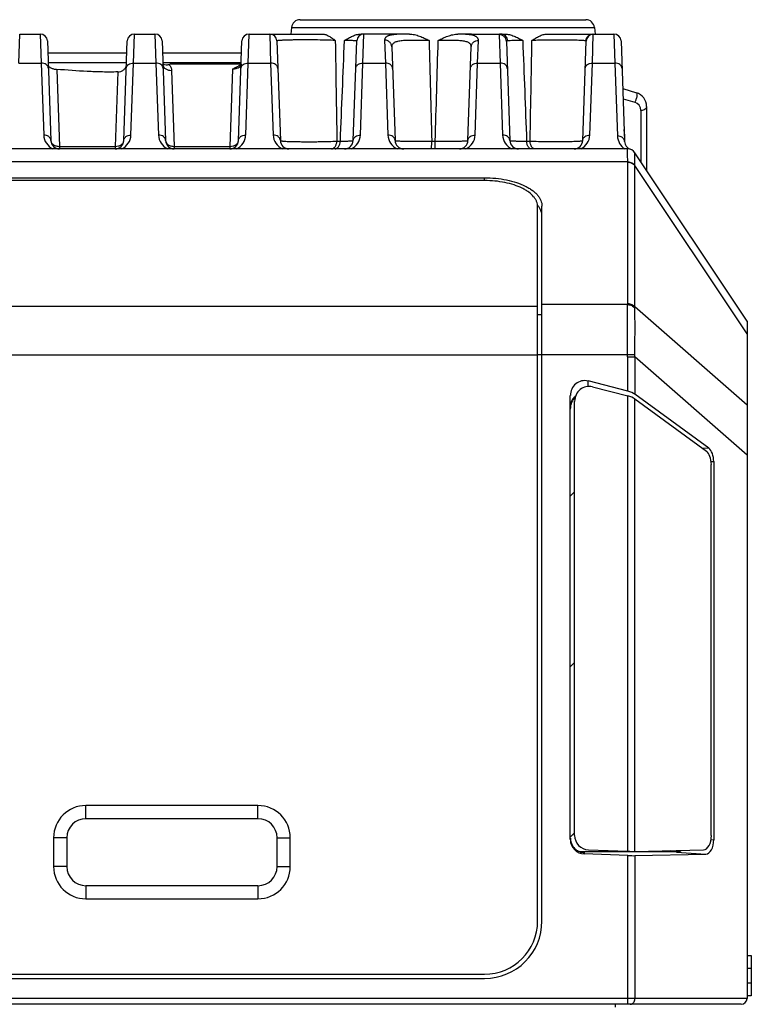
# Model space of a CAD drawing. Header units: millimetres. Extents: x 29 to 359, y 24 to 268.
# Tile 3 of 17: x 93 to 118, y 50 to 84. Entities that reach past the tile are written whole.
import ezdxf

# ---------------------------------------------------------------- set-up
doc = ezdxf.new("R2010")
doc.units = ezdxf.units.MM
doc.header["$LTSCALE"] = 23.1
doc.layers.add('00_COMPONENTS', color=7, linetype='CONTINUOUS')

msp = doc.modelspace()

# ---------------------------------------------------------------- linework, layer by layer
at = {"layer": '00_COMPONENTS'}
for p, q in [((102.629, 84.386), (112.589, 84.386)), ((102.331, 84.118), (102.307, 83.886)), ((102.331, 84.118), (112.888, 84.118)), ((112.888, 84.118), (112.912, 83.886)), ((92.817, 82.877), (92.851, 83.886)), ((92.851, 83.886), (93.568, 83.886)), ((93.568, 83.886), (93.601, 82.877)), ((96.817, 82.877), (96.851, 83.886)), ((96.851, 83.886), (97.568, 83.886)), ((97.568, 83.886), (97.601, 82.877)), ((100.817, 82.877), (100.851, 83.886)), ((100.851, 83.886), (103.407, 83.886)), ((101.568, 83.886), (101.601, 82.877)), ((106.437, 83.886), (104.753, 83.886)), ((104.817, 82.877), (104.851, 83.886)), ((106.367, 83.886), (106.366, 83.886)), ((108.609, 83.886), (108.132, 83.885)), ((108.609, 83.886), (109.76, 83.886)), ((109.569, 83.867), (109.601, 82.877)), ((111.238, 83.886), (113.568, 83.886)), ((112.817, 82.877), (112.851, 83.883)), ((113.568, 83.886), (113.601, 82.877)), ((93.818, 83.645), (93.939, 80.176)), ((96.48, 80.176), (96.601, 83.645)), ((97.818, 83.645), (97.939, 80.176)), ((100.48, 80.176), (100.601, 83.645)), ((101.818, 83.645), (101.939, 80.176)), ((104.48, 80.176), (104.601, 83.645)), ((105.575, 83.674), (105.601, 82.877)), ((105.825, 83.443), (105.939, 80.176)), ((108.48, 80.176), (108.594, 83.436)), ((108.817, 82.877), (108.843, 83.666)), ((109.818, 83.627), (109.939, 80.176)), ((112.48, 80.176), (112.601, 83.642)), ((113.818, 83.645), (113.94, 80.145)), ((93.832, 83.237), (96.587, 83.237)), ((97.832, 83.237), (100.587, 83.237)), ((92.817, 82.877), (93.601, 82.877)), ((93.601, 82.877), (93.689, 80.367)), ((93.844, 82.896), (96.575, 82.896)), ((96.572, 82.821), (96.572, 82.826)), ((96.73, 80.367), (96.817, 82.877)), ((96.817, 82.877), (97.601, 82.877)), ((97.601, 82.877), (97.689, 80.367)), ((97.844, 82.896), (100.575, 82.896)), ((98.112, 82.845), (100.573, 82.845)), ((100.73, 80.367), (100.817, 82.877)), ((100.817, 82.877), (101.601, 82.877)), ((101.601, 82.877), (101.689, 80.367)), ((104.73, 80.367), (104.817, 82.877)), ((104.817, 82.877), (105.601, 82.877)), ((105.601, 82.877), (105.689, 80.367)), ((108.73, 80.367), (108.817, 82.877)), ((108.817, 82.877), (109.601, 82.877)), ((109.601, 82.877), (109.689, 80.367)), ((112.73, 80.367), (112.817, 82.877)), ((112.817, 82.877), (113.601, 82.877)), ((113.601, 82.877), (113.69, 80.335)), ((94.145, 82.655), (94.239, 79.974)), ((96.27, 82.566), (96.18, 79.974)), ((98.146, 82.619), (98.239, 79.974)), ((100.274, 82.66), (100.18, 79.974)), ((113.876, 81.987), (114.353, 81.844)), ((113.888, 81.633), (114.296, 81.511)), ((114.709, 81.365), (114.709, 79.136)), ((114.509, 81.224), (114.509, 79.436)), ((113.938, 80.399), (113.931, 80.394)), ((113.931, 80.392), (113.938, 80.399)), ((113.938, 80.399), (113.938, 80.198)), ((94.239, 79.974), (94.239, 79.886)), ((94.239, 79.974), (96.18, 79.974)), ((96.18, 79.974), (96.18, 79.886)), ((98.239, 79.974), (98.239, 79.886)), ((98.239, 79.974), (100.18, 79.974)), ((100.18, 79.974), (100.18, 79.886)), ((103.911, 80.155), (104.032, 80.155)), ((107.218, 80.155), (107.339, 80.155)), ((110.525, 80.155), (110.646, 80.155)), ((114.049, 79.886), (68.37, 79.886)), ((118.209, 73.886), (114.298, 79.753)), ((114.298, 79.753), (114.298, 79.753)), ((114.049, 79.434), (68.37, 79.434)), ((114.049, 74.498), (114.049, 79.424)), ((114.298, 74.382), (114.298, 79.308)), ((118.209, 73.442), (114.298, 79.308)), ((73.359, 78.879), (109.059, 78.879)), ((109.059, 78.782), (73.359, 78.782)), ((109.059, 78.782), (109.059, 78.879)), ((110.909, 52.986), (110.909, 77.873)), ((111.059, 52.986), (111.059, 77.896)), ((114.048, 74.46), (111.059, 74.46)), ((71.509, 74.411), (110.909, 74.411)), ((110.909, 74.112), (111.059, 74.112)), ((118.209, 70.958), (114.298, 74.382)), ((118.209, 73.886), (118.209, 50.286)), ((110.909, 72.719), (114.048, 72.719)), ((114.048, 72.719), (114.299, 72.725)), ((71.509, 72.709), (110.909, 72.709)), ((114.049, 71.445), (114.049, 72.643)), ((114.049, 72.643), (114.298, 72.643)), ((114.298, 72.643), (114.298, 71.339)), ((118.209, 69.219), (114.298, 72.643)), ((112.668, 71.613), (112.668, 71.8)), ((114.049, 71.445), (112.668, 71.8)), ((112.818, 71.599), (114.049, 71.283)), ((112.049, 55.823), (112.049, 71.29)), ((112.199, 55.968), (112.199, 71.09)), ((114.049, 55.419), (114.049, 71.283)), ((116.875, 69.455), (114.298, 71.339)), ((114.298, 55.415), (114.298, 71.177)), ((114.298, 71.177), (116.792, 69.354)), ((116.639, 69.466), (116.875, 69.455)), ((116.959, 68.995), (117.049, 68.991)), ((117.049, 68.991), (117.049, 55.82)), ((116.965, 55.968), (116.965, 68.89)), ((112.049, 67.787), (112.199, 67.937)), ((112.049, 61.847), (112.199, 61.997)), ((95.159, 56.553), (95.159, 57.011)), ((101.159, 57.011), (95.159, 57.011)), ((101.159, 56.553), (101.159, 57.011)), ((101.159, 56.553), (95.159, 56.553)), ((112.049, 55.907), (112.199, 56.057)), ((94.034, 55.886), (94.034, 54.886)), ((94.493, 55.886), (94.034, 55.886)), ((94.493, 55.886), (94.493, 54.886)), ((101.826, 54.886), (101.826, 55.886)), ((101.826, 55.886), (102.284, 55.886)), ((102.284, 54.886), (102.284, 55.886)), ((116.954, 55.826), (117.049, 55.82)), ((112.369, 55.407), (115.412, 55.407)), ((112.531, 55.376), (112.475, 55.381)), ((112.531, 55.376), (112.531, 55.323)), ((114.049, 55.269), (112.531, 55.323)), ((112.681, 55.468), (114.049, 55.419)), ((114.049, 50.086), (114.049, 55.269)), ((114.298, 55.415), (116.691, 55.467)), ((114.298, 55.265), (116.775, 55.319)), ((114.298, 55.265), (114.298, 50.286)), ((115.412, 55.407), (115.685, 55.407)), ((115.754, 55.382), (115.412, 55.407)), ((115.754, 55.382), (116.775, 55.319)), ((94.493, 54.886), (94.034, 54.886)), ((101.826, 54.886), (102.284, 54.886)), ((95.159, 54.22), (95.159, 53.761)), ((95.159, 54.22), (101.159, 54.22)), ((101.159, 54.22), (101.159, 53.761)), ((95.159, 53.761), (101.159, 53.761)), ((118.209, 51.786), (118.359, 51.786)), ((118.359, 51.786), (118.359, 50.386)), ((73.359, 51.136), (109.059, 51.136)), ((118.209, 51.342), (118.359, 51.342)), ((73.359, 50.986), (109.059, 50.986)), ((118.359, 50.828), (118.209, 50.828)), ((118.209, 50.286), (64.209, 50.286)), ((118.009, 50.086), (64.409, 50.086)), ((113.62, 49.986), (113.62, 50.086)), ((118.359, 50.386), (118.209, 50.386))]:
    msp.add_line(p, q, dxfattribs=at)
for points in [[(97.847, 82.819), (97.847, 82.819), (97.847, 82.819), (97.847, 82.819), (97.847, 82.82), (97.847, 82.82), (97.847, 82.821)], [(100.554, 82.816), (100.549, 82.812), (100.544, 82.808), (100.538, 82.804), (100.532, 82.8), (100.525, 82.796), (100.518, 82.791), (100.51, 82.787), (100.502, 82.782), (100.493, 82.778), (100.484, 82.774), (100.475, 82.77)], [(100.565, 82.826), (100.562, 82.823), (100.558, 82.82), (100.554, 82.816)], [(100.573, 82.835), (100.572, 82.834), (100.57, 82.832), (100.568, 82.829), (100.565, 82.826)], [(104.573, 82.835), (104.572, 82.834), (104.57, 82.832), (104.568, 82.829), (104.565, 82.826)]]:
    msp.add_lwpolyline(points, dxfattribs=at)
for centre, radius, start, end in [((102.629, 84.086), 0.3, 90, 174), ((112.589, 84.086), 0.3, 6, 90), ((93.568, 83.636), 0.25, 2, 90), ((96.851, 83.636), 0.25, 90, 178), ((97.568, 83.636), 0.25, 2, 90), ((100.851, 83.636), 0.25, 90, 178), ((101.568, 83.636), 0.25, 2, 90), ((104.851, 83.636), 0.25, 90, 178), ((106.464, 65.247), 18.64, 90.0825, 90.297), ((112.851, 83.636), 0.25, 95.3333, 178), ((112.851, 83.633), 0.25, 89.9805, 177.983), ((113.568, 83.636), 0.25, 2, 90), ((1816.284, 109.365), 1712.622, 180.859896, 180.977254), ((98.055, 83.353), 0.549, 247.6461, 248.608), ((97.996, 82.826), 0.149, 182, 182.7161), ((97.997, 82.826), 0.15, 182.718, 185.7993), ((97.045, 85.857), 3.194, 288.4506, 289.5064), ((114.209, 81.365), 0.5, 0, 73.3008), ((114.209, 81.224), 0.3, 359.9999, 73.3009), ((94.239, 80.386), 0.55, 181.9999, 245.2671), ((96.18, 80.386), 0.55, 294.7328, 358.0001), ((98.239, 80.386), 0.55, 181.9999, 245.2671), ((100.18, 80.386), 0.55, 294.7328, 358.0001), ((102.239, 80.386), 0.55, 181.9999, 245.2671), ((104.18, 80.386), 0.55, 294.7328, 358.0001), ((106.239, 80.386), 0.55, 181.9997, 245.2674), ((108.18, 80.386), 0.55, 294.7322, 358.0007), ((110.239, 80.386), 0.55, 181.9999, 245.2671), ((112.18, 80.386), 0.55, 294.7328, 358.0001), ((114.24, 80.355), 0.55, 181.9997, 238.3751), ((112.918, 80.399), 1.02, 359.9889, 8.9663), ((94.239, 80.186), 0.3, 182, 270), ((96.18, 80.186), 0.3, 270, 358), ((98.239, 80.186), 0.3, 182, 270), ((100.18, 80.186), 0.3, 270, 358), ((102.239, 80.186), 0.3, 182, 270), ((104.18, 80.186), 0.3, 270, 358), ((106.239, 80.186), 0.3, 182, 270), ((108.18, 80.186), 0.3, 270, 358), ((110.239, 80.186), 0.3, 182, 270), ((112.18, 80.186), 0.3, 270, 358), ((114.24, 80.155), 0.3, 182, 251.4343), ((114.049, 79.586), 0.3, 33.6901, 90), ((114.049, 79.587), 0.3, 87.2753, 89.9988), ((114.049, 79.586), 0.3, 85.9344, 87.276), ((114.049, 79.586), 0.3, 84.6818, 85.9344), ((114.049, 79.586), 0.3, 33.6508, 33.6901), ((112.804, 79.424), 1.245, 0.0001, 0.4328), ((113.016, 79.323), 1.282, 359.3359, 359.7699), ((113.22, 74.498), 0.829, 357.4052, 359.9954), ((113.315, 74.346), 0.984, 359.5877, 2.0452), ((110.624, 72.643), 3.424, 0.0019, 1.2766), ((110.606, 72.711), 3.693, 358.9442, 0.2128), ((95.159, 55.886), 1.125, 90, 180), ((101.159, 55.886), 1.125, 0, 90), ((95.159, 55.886), 0.667, 90, 180), ((101.159, 55.886), 0.667, 0, 90), ((112.541, 55.876), 0.499, 265.4742, 268.7876), ((95.159, 54.886), 1.125, 180, 270), ((95.159, 54.886), 0.667, 180, 270), ((101.159, 54.886), 1.125, 270, 360), ((101.159, 54.886), 0.667, 270, 360), ((109.059, 52.986), 2, 270, 360), ((109.059, 52.986), 1.85, 270, 360), ((118.009, 50.286), 0.2, 270, 360)]:
    msp.add_arc(centre, radius, start, end, dxfattribs=at)
for centre, major_axis, ratio, start_param, end_param in [((112.938, 80.38), (0.479, 0.898), 0.977687, -1.071148, -0.914259), ((112.549, 71.29), (0, 0.524), 0.953479, -0.240077, 1.570796), ((112.699, 71.09), (0, 0.524), 0.953479, -0.240075, 1.570796), ((114.049, 71.35), (0.299, -0.085), 0.294741, 0.671259, 1.654052), ((112.415, 70.815), (-0.001, 0.501), 0.730594, 6.842726, 7.850231), ((114.049, 71.188), (0.299, -0.085), 0.294744, 0.671259, 1.654053), ((116.688, 68.89), (0, 0.5), 0.554295, -1.570796, -0.384969), ((116.771, 68.991), (0, 0.5), 0.554295, -1.570793, -0.384968), ((112.699, 55.968), (0, 0.5), 0.999265, 1.570796, 3.105928), ((116.688, 55.968), (0, 0.501), 0.553981, -3.129496, -1.570796), ((112.415, 55.908), (0.001, 0.501), 0.731234, 1.640531, 2.163992), ((112.549, 55.823), (0, 0.5), 0.999265, -4.712389, -3.17726), ((116.771, 55.82), (0, 0.501), 0.55398, -3.129496, -1.570793), ((112.415, 55.908), (0.001, 0.501), 0.731234, -3.322763, -3.140015), ((114.049, 55.43), (0.3, -0.011), 0.038313, -1.569426, -0.586633), ((114.049, 55.28), (0.3, -0.011), 0.038315, -1.569426, -0.586632), ((115.412, 55.908), (-0.001, 0.501), 0.731234, -3.143164, -2.767273), ((115.684, 55.908), (-0.001, 0.501), 0.731234, -3.143164, -2.7347)]:
    msp.add_ellipse(centre, major_axis=major_axis, ratio=ratio, start_param=start_param, end_param=end_param, dxfattribs=at)
for points, knots in [([(103.407, 83.886), (103.446, 83.886), (103.504, 83.873), (103.578, 83.843), (103.653, 83.803), (103.746, 83.743), (103.818, 83.69), (103.855, 83.662)], [0, 0, 0, 0, 0.227498, 0.347209, 0.471073, 0.729803, 1, 1, 1, 1]), ([(104.175, 83.662), (104.219, 83.69), (104.309, 83.745), (104.449, 83.816), (104.596, 83.87), (104.701, 83.886), (104.753, 83.886)], [0, 0, 0, 0, 0.250226, 0.501169, 0.751246, 1, 1, 1, 1]), ([(106.366, 83.886), (106.306, 83.886), (106.192, 83.884), (106.032, 83.879), (105.894, 83.867), (105.793, 83.851), (105.726, 83.833), (105.684, 83.818), (105.65, 83.8), (105.621, 83.78), (105.599, 83.757), (105.584, 83.731), (105.576, 83.703), (105.575, 83.684), (105.575, 83.674)], [0, 0, 0, 0, 0.20418, 0.387028, 0.545324, 0.677229, 0.733271, 0.782996, 0.826917, 0.865853, 0.900991, 0.933884, 0.966316, 1, 1, 1, 1]), ([(106.437, 83.886), (106.497, 83.886), (106.618, 83.87), (106.791, 83.815), (106.959, 83.743), (107.068, 83.689), (107.123, 83.661)], [0, 0, 0, 0, 0.248036, 0.497474, 0.7482, 1, 1, 1, 1]), ([(107.443, 83.662), (107.497, 83.689), (107.606, 83.743), (107.775, 83.815), (107.949, 83.869), (108.071, 83.885), (108.132, 83.885)], [0, 0, 0, 0, 0.250593, 0.500899, 0.750758, 1, 1, 1, 1]), ([(108.843, 83.666), (108.844, 83.676), (108.843, 83.695), (108.835, 83.722), (108.822, 83.747), (108.803, 83.77), (108.777, 83.79), (108.733, 83.815), (108.662, 83.84), (108.559, 83.86), (108.434, 83.874), (108.289, 83.882), (108.186, 83.884), (108.132, 83.885)], [0, 0, 0, 0, 0.035579, 0.06982, 0.104267, 0.140563, 0.180199, 0.224369, 0.329374, 0.459593, 0.615795, 0.796785, 1, 1, 1, 1]), ([(109.628, 83.886), (109.619, 83.886), (109.604, 83.886), (109.587, 83.883), (109.577, 83.879), (109.572, 83.876), (109.569, 83.872), (109.569, 83.868), (109.569, 83.867)], [0, 0, 0, 0, 0.390631, 0.67265, 0.776712, 0.860528, 0.931237, 1, 1, 1, 1]), ([(109.818, 83.627), (109.817, 83.658), (109.803, 83.722), (109.746, 83.802), (109.665, 83.855), (109.6, 83.867), (109.569, 83.867)], [0, 0, 0, 0, 0.249561, 0.499376, 0.749553, 1, 1, 1, 1]), ([(109.867, 83.652), (109.866, 83.683), (109.851, 83.745), (109.797, 83.822), (109.719, 83.874), (109.658, 83.886), (109.628, 83.886)], [0, 0, 0, 0, 0.254827, 0.506703, 0.754701, 1, 1, 1, 1]), ([(109.76, 83.886), (109.816, 83.886), (109.929, 83.87), (110.09, 83.817), (110.243, 83.745), (110.342, 83.69), (110.39, 83.662)], [0, 0, 0, 0, 0.250128, 0.500533, 0.750803, 1, 1, 1, 1]), ([(110.71, 83.662), (110.753, 83.69), (110.838, 83.743), (110.967, 83.815), (111.099, 83.869), (111.192, 83.886), (111.238, 83.886)], [0, 0, 0, 0, 0.262973, 0.518363, 0.764044, 1, 1, 1, 1]), ([(112.594, 83.649), (112.595, 83.681), (112.611, 83.743), (112.667, 83.822), (112.747, 83.874), (112.811, 83.886), (112.842, 83.886)], [0, 0, 0, 0, 0.250683, 0.50095, 0.750666, 1, 1, 1, 1]), ([(112.851, 83.883), (112.851, 83.884), (112.85, 83.885), (112.848, 83.886), (112.845, 83.886), (112.843, 83.886), (112.842, 83.886)], [0, 0, 0, 0, 0.138623, 0.326545, 0.609015, 1, 1, 1, 1]), ([(103.855, 83.662), (103.76, 83.667), (103.555, 83.673), (103.292, 83.679), (103.063, 83.681), (102.888, 83.682), (102.715, 83.682), (102.549, 83.681), (102.393, 83.679), (102.251, 83.677), (102.126, 83.673), (102.033, 83.669), (101.97, 83.666), (101.93, 83.663), (101.897, 83.661), (101.869, 83.658), (101.85, 83.655), (101.837, 83.653), (101.831, 83.652), (101.825, 83.65), (101.821, 83.648), (101.818, 83.646), (101.818, 83.645)], [0, 0, 0, 0, 0.138826, 0.301632, 0.387767, 0.474519, 0.559915, 0.642007, 0.718939, 0.789015, 0.850744, 0.902873, 0.925016, 0.944406, 0.960959, 0.97461, 0.985312, 0.989549, 0.993044, 0.995804, 0.997843, 1, 1, 1, 1]), ([(104.601, 83.645), (104.601, 83.645), (104.6, 83.646), (104.598, 83.647), (104.593, 83.648), (104.584, 83.649), (104.572, 83.651), (104.556, 83.652), (104.537, 83.653), (104.515, 83.654), (104.478, 83.656), (104.424, 83.658), (104.351, 83.66), (104.267, 83.661), (104.207, 83.662), (104.175, 83.662)], [0, 0, 0, 0, 0.001953, 0.005423, 0.018122, 0.038862, 0.067697, 0.104587, 0.149455, 0.202187, 0.262646, 0.406069, 0.578134, 0.776876, 1, 1, 1, 1]), ([(105.825, 83.443), (105.824, 83.474), (105.809, 83.535), (105.752, 83.612), (105.671, 83.662), (105.607, 83.674), (105.575, 83.674)], [0, 0, 0, 0, 0.245058, 0.492993, 0.745005, 1, 1, 1, 1]), ([(107.123, 83.661), (107.038, 83.662), (106.87, 83.663), (106.626, 83.665), (106.432, 83.664), (106.289, 83.66), (106.193, 83.654), (106.106, 83.644), (106.031, 83.631), (105.966, 83.613), (105.913, 83.59), (105.872, 83.562), (105.843, 83.527), (105.827, 83.486), (105.824, 83.458), (105.825, 83.443)], [0, 0, 0, 0, 0.18196, 0.359219, 0.523588, 0.598503, 0.667404, 0.72959, 0.784593, 0.832296, 0.873089, 0.908057, 0.939124, 0.968897, 1, 1, 1, 1]), ([(108.594, 83.436), (108.594, 83.45), (108.592, 83.477), (108.579, 83.515), (108.554, 83.549), (108.519, 83.577), (108.473, 83.601), (108.418, 83.62), (108.352, 83.635), (108.277, 83.646), (108.194, 83.654), (108.067, 83.661), (107.894, 83.664), (107.673, 83.663), (107.521, 83.662), (107.443, 83.662)], [0, 0, 0, 0, 0.032734, 0.063996, 0.096049, 0.13126, 0.171538, 0.2181, 0.271534, 0.331944, 0.399076, 0.47243, 0.635005, 0.813248, 1, 1, 1, 1]), ([(108.594, 83.436), (108.595, 83.466), (108.609, 83.528), (108.666, 83.604), (108.748, 83.655), (108.812, 83.666), (108.843, 83.666)], [0, 0, 0, 0, 0.244879, 0.492741, 0.744826, 1, 1, 1, 1]), ([(109.867, 83.652), (109.86, 83.651), (109.847, 83.65), (109.831, 83.646), (109.822, 83.639), (109.819, 83.632), (109.818, 83.628), (109.818, 83.627)], [0, 0, 0, 0, 0.363668, 0.632777, 0.827601, 0.912541, 1, 1, 1, 1]), ([(110.39, 83.662), (110.332, 83.662), (110.223, 83.661), (110.076, 83.659), (109.96, 83.656), (109.894, 83.654), (109.867, 83.652)], [0, 0, 0, 0, 0.336442, 0.621129, 0.844697, 1, 1, 1, 1]), ([(110.646, 80.155), (110.652, 80.447), (110.674, 81.616), (110.695, 82.786), (110.71, 83.662)], [0, 0, 0, 0, 0.250067, 1, 1, 1, 1]), ([(112.584, 83.651), (112.573, 83.653), (112.544, 83.656), (112.492, 83.66), (112.423, 83.664), (112.337, 83.667), (112.237, 83.67), (112.078, 83.673), (111.855, 83.675), (111.569, 83.676), (111.273, 83.674), (110.986, 83.669), (110.799, 83.665), (110.71, 83.662)], [0, 0, 0, 0, 0.018422, 0.046369, 0.083502, 0.129314, 0.183144, 0.244187, 0.383994, 0.539785, 0.701336, 0.858073, 1, 1, 1, 1]), ([(112.594, 83.649), (112.593, 83.649), (112.59, 83.65), (112.587, 83.651), (112.584, 83.651)], [0, 0, 0, 0, 0.211972, 1, 1, 1, 1]), ([(112.601, 83.642), (112.601, 83.643), (112.601, 83.645), (112.599, 83.647), (112.597, 83.648), (112.595, 83.649), (112.594, 83.649)], [0, 0, 0, 0, 0.21378, 0.429412, 0.683515, 1, 1, 1, 1]), ([(93.851, 82.686), (93.851, 82.699), (93.847, 82.725), (93.831, 82.762), (93.807, 82.795), (93.765, 82.835), (93.695, 82.869), (93.633, 82.878), (93.601, 82.877)], [0, 0, 0, 0, 0.111327, 0.224903, 0.342545, 0.46532, 0.725445, 1, 1, 1, 1]), ([(93.847, 82.809), (93.847, 82.799), (93.852, 82.778), (93.87, 82.751), (93.898, 82.727), (93.935, 82.706), (93.98, 82.688), (94.05, 82.667), (94.106, 82.658), (94.145, 82.655)], [0, 0, 0, 0, 0.081886, 0.169922, 0.271066, 0.389003, 0.524325, 0.67478, 1, 1, 1, 1]), ([(96.27, 82.566), (96.307, 82.567), (96.379, 82.579), (96.475, 82.63), (96.543, 82.709), (96.565, 82.774), (96.57, 82.807)], [0, 0, 0, 0, 0.263617, 0.518271, 0.762073, 1, 1, 1, 1]), ([(96.567, 82.686), (96.568, 82.699), (96.572, 82.725), (96.587, 82.762), (96.611, 82.795), (96.654, 82.835), (96.723, 82.869), (96.786, 82.878), (96.817, 82.877)], [0, 0, 0, 0, 0.111327, 0.224903, 0.342545, 0.46532, 0.725445, 1, 1, 1, 1]), ([(96.572, 82.821), (96.572, 82.82), (96.572, 82.815), (96.571, 82.81), (96.57, 82.807)], [0, 0, 0, 0, 0.244058, 1, 1, 1, 1]), ([(97.851, 82.686), (97.851, 82.699), (97.847, 82.725), (97.831, 82.762), (97.807, 82.795), (97.765, 82.835), (97.695, 82.869), (97.633, 82.878), (97.601, 82.877)], [0, 0, 0, 0, 0.111327, 0.224903, 0.342545, 0.46532, 0.725445, 1, 1, 1, 1]), ([(97.847, 82.811), (97.849, 82.798), (97.855, 82.771), (97.875, 82.734), (97.904, 82.7), (97.956, 82.66), (98.038, 82.627), (98.11, 82.619), (98.146, 82.619)], [0, 0, 0, 0, 0.103646, 0.211474, 0.325907, 0.44813, 0.714127, 1, 1, 1, 1]), ([(97.854, 82.841), (97.886, 82.829), (97.936, 82.814), (98.005, 82.814), (98.04, 82.821), (98.056, 82.826)], [0, 0, 0, 0, 0.49642, 0.747032, 1, 1, 1, 1]), ([(98.056, 82.826), (98.083, 82.797), (98.116, 82.748), (98.141, 82.675), (98.146, 82.638), (98.146, 82.619)], [0, 0, 0, 0, 0.516211, 0.76063, 1, 1, 1, 1]), ([(100.572, 82.821), (100.572, 82.812), (100.567, 82.792), (100.549, 82.764), (100.521, 82.737), (100.484, 82.712), (100.439, 82.691), (100.369, 82.668), (100.312, 82.66), (100.274, 82.66)], [0, 0, 0, 0, 0.074957, 0.163819, 0.269925, 0.393258, 0.531614, 0.681585, 1, 1, 1, 1]), ([(100.274, 82.66), (100.305, 82.68), (100.37, 82.721), (100.439, 82.755), (100.475, 82.77)], [0, 0, 0, 0, 0.492175, 1, 1, 1, 1]), ([(100.567, 82.686), (100.568, 82.699), (100.572, 82.725), (100.587, 82.762), (100.611, 82.795), (100.654, 82.835), (100.723, 82.869), (100.786, 82.878), (100.817, 82.877)], [0, 0, 0, 0, 0.111327, 0.224903, 0.342545, 0.46532, 0.725445, 1, 1, 1, 1]), ([(101.851, 82.686), (101.851, 82.699), (101.847, 82.725), (101.831, 82.762), (101.807, 82.795), (101.765, 82.835), (101.695, 82.869), (101.633, 82.878), (101.601, 82.877)], [0, 0, 0, 0, 0.111327, 0.224903, 0.342545, 0.46532, 0.725445, 1, 1, 1, 1]), ([(104.567, 82.686), (104.568, 82.699), (104.572, 82.725), (104.587, 82.762), (104.611, 82.795), (104.654, 82.835), (104.723, 82.869), (104.786, 82.878), (104.817, 82.877)], [0, 0, 0, 0, 0.111327, 0.224903, 0.342545, 0.46532, 0.725445, 1, 1, 1, 1]), ([(105.851, 82.686), (105.851, 82.699), (105.847, 82.725), (105.831, 82.762), (105.807, 82.795), (105.765, 82.835), (105.695, 82.869), (105.633, 82.878), (105.601, 82.877)], [0, 0, 0, 0, 0.111327, 0.224903, 0.342545, 0.46532, 0.725445, 1, 1, 1, 1]), ([(108.567, 82.686), (108.568, 82.699), (108.572, 82.725), (108.587, 82.762), (108.611, 82.795), (108.654, 82.835), (108.723, 82.869), (108.786, 82.878), (108.817, 82.877)], [0, 0, 0, 0, 0.111327, 0.224903, 0.342545, 0.46532, 0.725445, 1, 1, 1, 1]), ([(109.851, 82.686), (109.851, 82.699), (109.847, 82.725), (109.831, 82.762), (109.807, 82.795), (109.765, 82.835), (109.695, 82.869), (109.633, 82.878), (109.601, 82.877)], [0, 0, 0, 0, 0.111327, 0.224903, 0.342545, 0.46532, 0.725445, 1, 1, 1, 1]), ([(112.567, 82.686), (112.568, 82.699), (112.572, 82.725), (112.587, 82.762), (112.611, 82.795), (112.654, 82.835), (112.723, 82.869), (112.786, 82.878), (112.817, 82.877)], [0, 0, 0, 0, 0.111327, 0.224903, 0.342545, 0.46532, 0.725445, 1, 1, 1, 1]), ([(113.851, 82.686), (113.851, 82.699), (113.847, 82.725), (113.831, 82.762), (113.807, 82.795), (113.765, 82.835), (113.695, 82.869), (113.633, 82.878), (113.601, 82.877)], [0, 0, 0, 0, 0.111327, 0.224903, 0.342545, 0.46532, 0.725445, 1, 1, 1, 1]), ([(96.27, 82.566), (96.093, 82.562), (95.738, 82.561), (95.029, 82.586), (94.498, 82.626), (94.145, 82.655)], [0, 0, 0, 0, 0.250321, 0.500519, 1, 1, 1, 1]), ([(114.353, 81.844), (114.356, 81.843), (114.361, 81.84), (114.367, 81.831), (114.371, 81.819), (114.373, 81.803), (114.374, 81.784), (114.373, 81.763), (114.371, 81.74), (114.366, 81.705), (114.356, 81.659), (114.339, 81.606), (114.319, 81.556), (114.304, 81.525), (114.296, 81.511)], [0, 0, 0, 0, 0.023304, 0.051552, 0.087407, 0.13175, 0.184507, 0.245075, 0.312518, 0.38566, 0.543515, 0.70674, 0.862818, 1, 1, 1, 1]), ([(114.709, 81.365), (114.709, 81.356), (114.707, 81.337), (114.695, 81.31), (114.676, 81.285), (114.641, 81.256), (114.585, 81.23), (114.535, 81.224), (114.509, 81.224)], [0, 0, 0, 0, 0.103459, 0.210668, 0.324499, 0.446432, 0.712953, 1, 1, 1, 1]), ([(93.939, 80.176), (93.938, 80.189), (93.934, 80.215), (93.919, 80.251), (93.895, 80.285), (93.852, 80.324), (93.783, 80.359), (93.721, 80.367), (93.689, 80.367)], [0, 0, 0, 0, 0.111327, 0.224903, 0.342545, 0.46532, 0.725445, 1, 1, 1, 1]), ([(96.48, 80.176), (96.48, 80.189), (96.484, 80.215), (96.5, 80.251), (96.524, 80.285), (96.566, 80.324), (96.636, 80.359), (96.698, 80.367), (96.73, 80.367)], [0, 0, 0, 0, 0.111327, 0.224903, 0.342545, 0.46532, 0.725445, 1, 1, 1, 1]), ([(97.939, 80.176), (97.938, 80.189), (97.934, 80.215), (97.919, 80.251), (97.895, 80.285), (97.852, 80.324), (97.783, 80.359), (97.721, 80.367), (97.689, 80.367)], [0, 0, 0, 0, 0.111327, 0.224903, 0.342545, 0.46532, 0.725445, 1, 1, 1, 1]), ([(100.48, 80.176), (100.48, 80.189), (100.484, 80.215), (100.5, 80.251), (100.524, 80.285), (100.566, 80.324), (100.636, 80.359), (100.698, 80.367), (100.73, 80.367)], [0, 0, 0, 0, 0.111327, 0.224903, 0.342545, 0.46532, 0.725445, 1, 1, 1, 1]), ([(101.939, 80.176), (101.938, 80.189), (101.934, 80.215), (101.919, 80.251), (101.895, 80.285), (101.852, 80.324), (101.783, 80.359), (101.721, 80.367), (101.689, 80.367)], [0, 0, 0, 0, 0.111327, 0.224903, 0.342545, 0.46532, 0.725445, 1, 1, 1, 1]), ([(104.48, 80.176), (104.48, 80.189), (104.484, 80.215), (104.5, 80.251), (104.524, 80.285), (104.566, 80.324), (104.636, 80.359), (104.698, 80.367), (104.73, 80.367)], [0, 0, 0, 0, 0.111327, 0.224903, 0.342545, 0.46532, 0.725445, 1, 1, 1, 1]), ([(105.939, 80.176), (105.938, 80.189), (105.934, 80.215), (105.919, 80.251), (105.895, 80.285), (105.852, 80.324), (105.783, 80.359), (105.721, 80.367), (105.689, 80.367)], [0, 0, 0, 0, 0.111327, 0.224903, 0.342545, 0.46532, 0.725445, 1, 1, 1, 1]), ([(108.48, 80.176), (108.48, 80.189), (108.484, 80.215), (108.5, 80.251), (108.524, 80.285), (108.566, 80.324), (108.636, 80.359), (108.698, 80.367), (108.73, 80.367)], [0, 0, 0, 0, 0.111327, 0.224903, 0.342545, 0.46532, 0.725445, 1, 1, 1, 1]), ([(109.939, 80.176), (109.938, 80.189), (109.934, 80.215), (109.919, 80.251), (109.895, 80.285), (109.852, 80.324), (109.783, 80.359), (109.721, 80.367), (109.689, 80.367)], [0, 0, 0, 0, 0.111327, 0.224903, 0.342545, 0.46532, 0.725445, 1, 1, 1, 1]), ([(112.48, 80.176), (112.48, 80.189), (112.484, 80.215), (112.5, 80.251), (112.524, 80.285), (112.566, 80.324), (112.636, 80.359), (112.698, 80.367), (112.73, 80.367)], [0, 0, 0, 0, 0.111327, 0.224903, 0.342545, 0.46532, 0.725445, 1, 1, 1, 1]), ([(113.94, 80.145), (113.94, 80.157), (113.935, 80.183), (113.92, 80.22), (113.896, 80.254), (113.853, 80.293), (113.784, 80.327), (113.722, 80.336), (113.69, 80.335)], [0, 0, 0, 0, 0.111327, 0.224903, 0.342545, 0.46532, 0.725445, 1, 1, 1, 1]), ([(93.939, 80.176), (93.939, 80.162), (93.944, 80.134), (93.963, 80.095), (93.992, 80.059), (94.043, 80.018), (94.127, 79.982), (94.201, 79.973), (94.239, 79.974)], [0, 0, 0, 0, 0.103691, 0.211038, 0.324855, 0.446641, 0.712771, 1, 1, 1, 1]), ([(96.18, 79.974), (96.218, 79.973), (96.292, 79.982), (96.375, 80.018), (96.427, 80.059), (96.456, 80.095), (96.474, 80.134), (96.479, 80.162), (96.48, 80.176)], [0, 0, 0, 0, 0.287229, 0.553359, 0.675145, 0.788962, 0.896309, 1, 1, 1, 1]), ([(97.939, 80.176), (97.939, 80.162), (97.944, 80.134), (97.963, 80.095), (97.992, 80.059), (98.043, 80.018), (98.127, 79.982), (98.201, 79.973), (98.239, 79.974)], [0, 0, 0, 0, 0.103691, 0.211038, 0.324855, 0.446641, 0.712771, 1, 1, 1, 1]), ([(100.18, 79.974), (100.218, 79.973), (100.292, 79.982), (100.375, 80.018), (100.427, 80.059), (100.456, 80.095), (100.474, 80.134), (100.479, 80.162), (100.48, 80.176)], [0, 0, 0, 0, 0.287229, 0.553359, 0.675145, 0.788962, 0.896309, 1, 1, 1, 1]), ([(101.939, 80.176), (101.939, 80.174), (101.942, 80.172), (101.946, 80.17), (101.954, 80.168), (101.968, 80.165), (101.989, 80.162), (102.015, 80.159), (102.047, 80.156), (102.085, 80.153), (102.146, 80.15), (102.234, 80.146), (102.352, 80.142), (102.487, 80.139), (102.635, 80.137), (102.793, 80.136), (102.958, 80.135), (103.127, 80.136), (103.349, 80.139), (103.61, 80.144), (103.815, 80.151), (103.911, 80.155)], [0, 0, 0, 0, 0.002357, 0.00446, 0.007263, 0.015027, 0.025693, 0.039239, 0.055613, 0.074745, 0.096549, 0.147752, 0.208244, 0.276839, 0.352171, 0.432718, 0.51684, 0.602817, 0.68889, 0.854358, 1, 1, 1, 1]), ([(103.717, 79.886), (103.729, 79.886), (103.754, 79.89), (103.789, 79.905), (103.821, 79.93), (103.86, 79.976), (103.896, 80.052), (103.909, 80.119), (103.911, 80.155)], [0, 0, 0, 0, 0.099433, 0.203168, 0.314504, 0.435217, 0.703966, 1, 1, 1, 1]), ([(103.845, 79.886), (103.856, 79.886), (103.88, 79.89), (103.914, 79.905), (103.945, 79.93), (103.983, 79.976), (104.018, 80.052), (104.03, 80.119), (104.032, 80.155)], [0, 0, 0, 0, 0.097417, 0.199535, 0.309906, 0.43039, 0.700682, 1, 1, 1, 1]), ([(104.032, 80.155), (104.065, 80.155), (104.128, 80.156), (104.217, 80.158), (104.293, 80.16), (104.35, 80.162), (104.388, 80.164), (104.412, 80.166), (104.432, 80.167), (104.449, 80.169), (104.462, 80.17), (104.471, 80.172), (104.477, 80.173), (104.479, 80.175), (104.48, 80.175), (104.48, 80.176)], [0, 0, 0, 0, 0.221504, 0.419332, 0.591064, 0.7346, 0.795241, 0.848217, 0.893376, 0.930594, 0.959783, 0.980902, 0.994023, 0.997746, 1, 1, 1, 1]), ([(105.939, 80.176), (105.939, 80.175), (105.942, 80.174), (105.946, 80.172), (105.954, 80.171), (105.965, 80.169), (105.979, 80.168), (105.996, 80.167), (106.016, 80.165), (106.048, 80.163), (106.096, 80.161), (106.161, 80.159), (106.237, 80.157), (106.321, 80.156), (106.415, 80.154), (106.516, 80.153), (106.623, 80.153), (106.776, 80.152), (106.975, 80.153), (107.136, 80.154), (107.218, 80.155)], [0, 0, 0, 0, 0.001789, 0.005691, 0.011935, 0.020553, 0.031539, 0.044876, 0.060532, 0.078471, 0.121019, 0.172092, 0.231173, 0.297652, 0.370843, 0.449981, 0.534241, 0.622736, 0.808677, 1, 1, 1, 1]), ([(107.198, 79.886), (107.198, 79.886), (107.2, 79.888), (107.202, 79.892), (107.203, 79.898), (107.206, 79.911), (107.209, 79.933), (107.212, 79.966), (107.214, 80.006), (107.216, 80.052), (107.217, 80.102), (107.218, 80.137), (107.218, 80.155)], [0, 0, 0, 0, 0.008366, 0.023876, 0.047874, 0.080509, 0.170956, 0.292654, 0.441684, 0.61314, 0.801327, 1, 1, 1, 1]), ([(107.325, 79.886), (107.326, 79.886), (107.327, 79.888), (107.328, 79.892), (107.329, 79.898), (107.33, 79.907), (107.332, 79.918), (107.333, 79.937), (107.335, 79.966), (107.337, 80.006), (107.338, 80.052), (107.339, 80.102), (107.339, 80.137), (107.339, 80.155)], [0, 0, 0, 0, 0.006709, 0.021458, 0.045052, 0.077476, 0.11852, 0.167871, 0.289835, 0.439362, 0.611487, 0.800464, 1, 1, 1, 1]), ([(107.339, 80.155), (107.414, 80.154), (107.561, 80.154), (107.742, 80.154), (107.88, 80.154), (107.975, 80.155), (108.064, 80.156), (108.147, 80.157), (108.221, 80.159), (108.287, 80.161), (108.344, 80.163), (108.391, 80.165), (108.424, 80.167), (108.445, 80.169), (108.457, 80.17), (108.467, 80.171), (108.474, 80.173), (108.478, 80.174), (108.48, 80.175), (108.48, 80.176)], [0, 0, 0, 0, 0.197513, 0.38603, 0.474758, 0.558715, 0.637141, 0.709328, 0.774628, 0.83246, 0.882309, 0.92374, 0.956395, 0.969346, 0.980011, 0.988375, 0.994438, 0.998234, 1, 1, 1, 1]), ([(109.939, 80.176), (109.939, 80.175), (109.94, 80.175), (109.943, 80.173), (109.951, 80.172), (109.963, 80.17), (109.98, 80.168), (110.003, 80.167), (110.03, 80.165), (110.061, 80.164), (110.097, 80.162), (110.138, 80.161), (110.2, 80.159), (110.287, 80.157), (110.401, 80.156), (110.482, 80.155), (110.525, 80.155)], [0, 0, 0, 0, 0.001994, 0.005621, 0.018841, 0.040312, 0.070047, 0.107958, 0.153908, 0.20772, 0.26918, 0.33804, 0.41402, 0.586065, 0.782476, 1, 1, 1, 1]), ([(110.678, 79.886), (110.668, 79.886), (110.648, 79.89), (110.621, 79.906), (110.595, 79.931), (110.573, 79.964), (110.554, 80.005), (110.534, 80.068), (110.527, 80.12), (110.525, 80.155)], [0, 0, 0, 0, 0.085251, 0.177837, 0.282763, 0.402157, 0.535861, 0.682131, 1, 1, 1, 1]), ([(110.646, 80.155), (110.743, 80.152), (110.944, 80.147), (111.199, 80.143), (111.409, 80.142), (111.565, 80.142), (111.717, 80.142), (111.86, 80.143), (111.993, 80.145), (112.114, 80.148), (112.219, 80.151), (112.297, 80.154), (112.351, 80.157), (112.384, 80.16), (112.412, 80.162), (112.436, 80.165), (112.454, 80.167), (112.466, 80.169), (112.473, 80.171), (112.477, 80.173), (112.48, 80.175), (112.48, 80.176)], [0, 0, 0, 0, 0.157884, 0.329092, 0.415931, 0.50153, 0.584356, 0.662932, 0.735858, 0.801849, 0.85975, 0.908566, 0.929301, 0.947471, 0.963001, 0.975833, 0.985923, 0.993252, 0.995888, 0.997855, 1, 1, 1, 1]), ([(110.805, 79.886), (110.795, 79.886), (110.775, 79.89), (110.746, 79.906), (110.72, 79.931), (110.697, 79.964), (110.677, 80.005), (110.656, 80.068), (110.648, 80.12), (110.646, 80.155)], [0, 0, 0, 0, 0.087617, 0.182017, 0.287935, 0.407477, 0.540589, 0.685671, 1, 1, 1, 1]), ([(114.049, 79.434), (114.049, 79.469), (114.048, 79.534), (114.048, 79.625), (114.048, 79.692), (114.048, 79.74), (114.048, 79.77), (114.048, 79.797), (114.048, 79.82), (114.048, 79.84), (114.048, 79.854), (114.048, 79.864), (114.048, 79.87), (114.048, 79.875), (114.048, 79.879), (114.048, 79.882), (114.048, 79.884), (114.049, 79.885), (114.049, 79.886), (114.049, 79.886)], [0, 0, 0, 0, 0.230373, 0.431993, 0.604019, 0.678712, 0.74575, 0.805065, 0.856595, 0.900289, 0.9361, 0.951037, 0.963992, 0.974959, 0.983937, 0.990923, 0.995919, 0.99893, 1, 1, 1, 1]), ([(114.298, 79.318), (114.299, 79.351), (114.299, 79.412), (114.3, 79.499), (114.3, 79.573), (114.3, 79.634), (114.3, 79.677), (114.3, 79.705), (114.3, 79.721), (114.299, 79.734), (114.299, 79.743), (114.299, 79.749), (114.299, 79.752), (114.298, 79.753)], [0, 0, 0, 0, 0.226893, 0.425884, 0.596238, 0.737337, 0.848647, 0.892993, 0.929737, 0.958839, 0.980267, 0.993992, 1, 1, 1, 1]), ([(114.049, 79.434), (114.073, 79.434), (114.122, 79.429), (114.191, 79.406), (114.252, 79.369), (114.285, 79.336), (114.298, 79.318)], [0, 0, 0, 0, 0.258094, 0.512466, 0.760255, 1, 1, 1, 1]), ([(114.049, 79.424), (114.073, 79.424), (114.122, 79.419), (114.191, 79.396), (114.252, 79.359), (114.285, 79.326), (114.298, 79.308)], [0, 0, 0, 0, 0.257977, 0.51233, 0.760173, 1, 1, 1, 1]), ([(109.059, 78.879), (109.19, 78.879), (109.446, 78.867), (109.819, 78.812), (110.163, 78.724), (110.422, 78.621), (110.604, 78.523), (110.721, 78.446), (110.823, 78.363), (110.907, 78.276), (110.974, 78.185), (111.023, 78.091), (111.053, 77.994), (111.059, 77.928), (111.059, 77.896)], [0, 0, 0, 0, 0.162073, 0.319459, 0.467792, 0.603391, 0.665609, 0.723814, 0.777968, 0.828196, 0.874827, 0.918423, 0.959801, 1, 1, 1, 1]), ([(110.909, 77.873), (110.909, 77.902), (110.903, 77.963), (110.876, 78.053), (110.831, 78.14), (110.745, 78.257), (110.627, 78.361), (110.488, 78.453), (110.32, 78.543), (110.08, 78.638), (109.762, 78.721), (109.417, 78.771), (109.18, 78.782), (109.059, 78.782)], [0, 0, 0, 0, 0.040207, 0.081593, 0.125198, 0.171838, 0.276058, 0.334273, 0.396503, 0.532126, 0.680485, 0.837898, 1, 1, 1, 1]), ([(111.059, 77.548), (111.059, 77.58), (111.053, 77.646), (111.023, 77.743), (110.974, 77.838), (110.93, 77.896), (110.906, 77.925)], [0, 0, 0, 0, 0.233899, 0.474691, 0.728473, 1, 1, 1, 1]), ([(114.048, 72.719), (114.045, 72.893), (114.044, 73.229), (114.045, 73.638), (114.045, 73.939), (114.044, 74.135), (114.044, 74.306), (114.046, 74.412), (114.048, 74.46)], [0, 0, 0, 0, 0.299862, 0.578924, 0.70451, 0.817823, 0.91689, 1, 1, 1, 1]), ([(114.048, 74.46), (114.073, 74.46), (114.122, 74.454), (114.191, 74.43), (114.252, 74.392), (114.285, 74.358), (114.299, 74.339)], [0, 0, 0, 0, 0.257452, 0.511772, 0.759874, 1, 1, 1, 1]), ([(114.049, 74.498), (114.073, 74.498), (114.122, 74.493), (114.191, 74.47), (114.252, 74.433), (114.285, 74.4), (114.298, 74.382)], [0, 0, 0, 0, 0.257977, 0.51233, 0.760173, 1, 1, 1, 1]), ([(114.299, 72.725), (114.298, 72.885), (114.302, 73.194), (114.306, 73.57), (114.305, 73.848), (114.302, 74.031), (114.3, 74.193), (114.299, 74.293), (114.299, 74.339)], [0, 0, 0, 0, 0.297314, 0.573951, 0.699238, 0.813229, 0.914074, 1, 1, 1, 1]), ([(112.229, 71.27), (112.202, 71.251), (112.15, 71.205), (112.093, 71.119), (112.057, 71.02), (112.049, 70.949), (112.049, 70.914)], [0, 0, 0, 0, 0.243872, 0.490906, 0.742765, 1, 1, 1, 1]), ([(112.05, 55.831), (112.052, 55.801), (112.062, 55.742), (112.093, 55.657), (112.138, 55.581), (112.195, 55.514), (112.262, 55.459), (112.337, 55.418), (112.418, 55.389), (112.474, 55.38), (112.502, 55.378)], [0, 0, 0, 0, 0.129398, 0.257622, 0.384392, 0.509642, 0.633501, 0.756249, 0.878268, 1, 1, 1, 1]), ([(115.754, 55.382), (115.768, 55.382), (115.797, 55.385), (115.854, 55.404), (115.893, 55.43), (115.917, 55.45)], [0, 0, 0, 0, 0.234891, 0.477382, 1, 1, 1, 1]), ([(114.132, 50.086), (114.143, 50.086), (114.165, 50.089), (114.197, 50.101), (114.226, 50.119), (114.26, 50.153), (114.29, 50.209), (114.298, 50.26), (114.298, 50.286)], [0, 0, 0, 0, 0.113773, 0.229403, 0.348405, 0.471668, 0.730023, 1, 1, 1, 1])]:
    msp.add_open_spline(points, degree=3, knots=knots, dxfattribs=at)
for points in [[(104.032, 80.155), (104.079, 81.324), (104.127, 82.493), (104.175, 83.662)], [(107.123, 83.661), (107.154, 82.493), (107.186, 81.324), (107.218, 80.155)], [(107.339, 80.155), (107.374, 81.324), (107.408, 82.493), (107.443, 83.662)], [(110.39, 83.662), (110.435, 82.493), (110.48, 81.324), (110.525, 80.155)], [(96.57, 82.807), (96.571, 82.812), (96.572, 82.816), (96.572, 82.821)]]:
    msp.add_open_spline(points, degree=3, dxfattribs=at)

doc.saveas('drawing.dxf')
